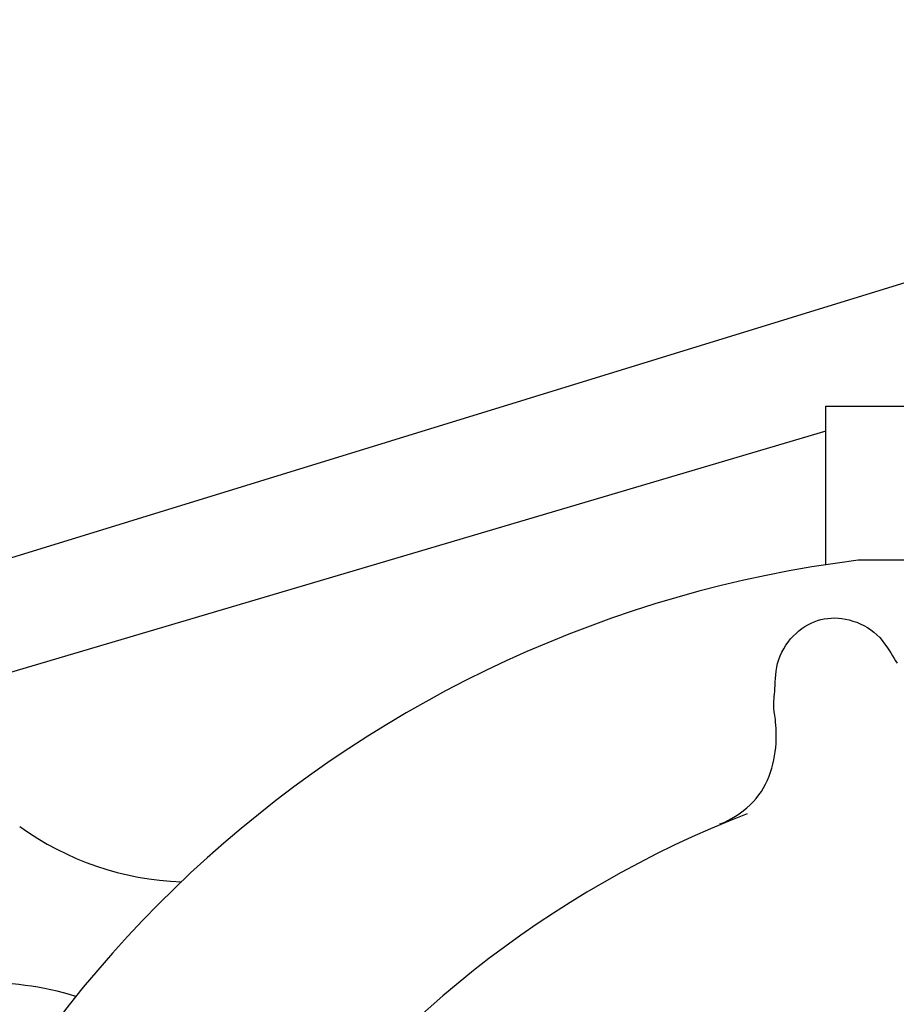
# Model space of a CAD drawing. Extents: x 0.9 to 11.8, y 2 to 7.2.
# Tile 6 of 18: x 4.487 to 4.76, y 3.486 to 3.794. Entities that reach past the tile are written whole.
import ezdxf

# ---------------------------------------------------------------- set-up
doc = ezdxf.new("R2010")
doc.units = 0
doc.header["$MEASUREMENT"] = 0
doc.layers.get('0').update_dxf_attribs({"linetype": 'CONTINUOUS'})

msp = doc.modelspace()

# ---------------------------------------------------------------- linework, layer by layer
for p, q in [((5.029526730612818, 3.793653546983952), (4.400314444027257, 3.599911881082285)), ((4.738221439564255, 3.623495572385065), (4.738221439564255, 3.673016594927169)), ((4.738221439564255, 3.673016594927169), (4.853022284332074, 3.673016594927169)), ((4.733587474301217, 3.605261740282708), (4.734593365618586, 3.605695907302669)), ((4.734593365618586, 3.605695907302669), (4.735618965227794, 3.606062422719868)), ((4.735618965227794, 3.606062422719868), (4.736662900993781, 3.606361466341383)), ((4.736662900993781, 3.606361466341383), (4.737723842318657, 3.606593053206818)), ((4.737723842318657, 3.606593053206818), (4.738800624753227, 3.606756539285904)), ((4.738800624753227, 3.606756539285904), (4.739892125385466, 3.606851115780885)), ((4.739892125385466, 3.606851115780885), (4.740997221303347, 3.606875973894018)), ((4.740997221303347, 3.606875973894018), (4.742114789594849, 3.606830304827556)), ((4.742114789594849, 3.606830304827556), (4.743243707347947, 3.60671329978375)), ((4.743243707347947, 3.60671329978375), (4.744382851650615, 3.606524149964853)), ((4.744382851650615, 3.606524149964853), (4.745531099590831, 3.606262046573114)), ((4.745531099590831, 3.606262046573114), (4.746685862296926, 3.605926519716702)), ((4.746685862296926, 3.605926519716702), (4.747838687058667, 3.605518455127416)), ((4.728901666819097, 3.602069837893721), (4.729788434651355, 3.60284496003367)), ((4.729788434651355, 3.60284496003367), (4.730701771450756, 3.603551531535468)), ((4.730701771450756, 3.603551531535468), (4.731640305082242, 3.604189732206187)), ((4.731640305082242, 3.604189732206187), (4.732602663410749, 3.604759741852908)), ((4.732602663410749, 3.604759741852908), (4.733587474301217, 3.605261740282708)), ((4.747838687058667, 3.605518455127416), (4.748979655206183, 3.60503907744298)), ((4.748979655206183, 3.60503907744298), (4.750098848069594, 3.604489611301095)), ((4.750098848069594, 3.604489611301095), (4.751186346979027, 3.603871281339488)), ((4.751186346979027, 3.603871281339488), (4.752232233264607, 3.603185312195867)), ((4.752232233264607, 3.603185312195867), (4.75322658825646, 3.602432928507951)), ((4.726445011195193, 3.599358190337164), (4.727222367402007, 3.600321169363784)), ((4.727222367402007, 3.600321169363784), (4.728043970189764, 3.601226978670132)), ((4.728043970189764, 3.601226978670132), (4.728901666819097, 3.602069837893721)), ((4.75322658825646, 3.602432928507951), (4.75415949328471, 3.60161535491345)), ((4.75415949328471, 3.60161535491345), (4.755023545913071, 3.600736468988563)), ((4.755023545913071, 3.600736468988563), (4.755821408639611, 3.599810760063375)), ((4.755821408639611, 3.599810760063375), (4.756558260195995, 3.598855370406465)), ((4.724459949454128, 3.596184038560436), (4.725055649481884, 3.597283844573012)), ((4.725055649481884, 3.597283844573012), (4.725720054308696, 3.598343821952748)), ((4.725720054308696, 3.598343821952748), (4.726445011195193, 3.599358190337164)), ((4.756558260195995, 3.598855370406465), (4.757239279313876, 3.597887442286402)), ((4.757239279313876, 3.597887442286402), (4.757869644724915, 3.596924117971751)), ((4.757869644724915, 3.596924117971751), (4.758454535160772, 3.595982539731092)), ((4.723163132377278, 3.592704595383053), (4.723507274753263, 3.593888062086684)), ((4.723507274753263, 3.593888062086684), (4.723941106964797, 3.595050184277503)), ((4.723941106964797, 3.595050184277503), (4.724459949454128, 3.596184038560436)), ((4.758454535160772, 3.595982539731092), (4.758999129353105, 3.595079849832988)), ((4.758999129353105, 3.595079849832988), (4.759508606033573, 3.594233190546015)), ((4.759508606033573, 3.594233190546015), (4.759987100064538, 3.593455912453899)), ((4.759987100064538, 3.593455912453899), (4.760434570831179, 3.592746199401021)), ((4.722562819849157, 3.589145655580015), (4.722703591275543, 3.590320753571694)), ((4.722703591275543, 3.590320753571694), (4.722899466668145, 3.59151127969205)), ((4.722899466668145, 3.59151127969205), (4.723163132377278, 3.592704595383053)), ((4.722395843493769, 3.586892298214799), (4.722464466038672, 3.587998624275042)), ((4.722464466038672, 3.587998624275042), (4.722562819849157, 3.589145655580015)), ((4.722244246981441, 3.583940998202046), (4.722297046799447, 3.58485231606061)), ((4.722297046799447, 3.58485231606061), (4.722344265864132, 3.585839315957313)), ((4.722344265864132, 3.585839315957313), (4.722395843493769, 3.586892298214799)), ((4.722025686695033, 3.580982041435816), (4.722073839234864, 3.58162882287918)), ((4.722073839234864, 3.58162882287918), (4.722128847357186, 3.582334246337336)), ((4.722128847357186, 3.582334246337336), (4.722186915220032, 3.583103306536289)), ((4.722186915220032, 3.583103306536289), (4.722244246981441, 3.583940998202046)), ((4.721960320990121, 3.579343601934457), (4.721965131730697, 3.579844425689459)), ((4.721976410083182, 3.578879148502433), (4.721960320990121, 3.579343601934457)), ((4.721965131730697, 3.579844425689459), (4.721988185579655, 3.580388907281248)), ((4.722011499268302, 3.578434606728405), (4.721976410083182, 3.578879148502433)), ((4.721988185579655, 3.580388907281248), (4.722025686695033, 3.580982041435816)), ((4.722062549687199, 3.577991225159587), (4.722011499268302, 3.578434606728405)), ((4.722126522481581, 3.577530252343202), (4.722062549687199, 3.577991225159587)), ((4.722200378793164, 3.577032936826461), (4.722126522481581, 3.577530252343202)), ((4.72228107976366, 3.576480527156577), (4.722200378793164, 3.577032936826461)), ((4.722365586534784, 3.57585427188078), (4.72228107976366, 3.576480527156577)), ((4.722450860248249, 3.575135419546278), (4.722365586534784, 3.57585427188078)), ((4.722533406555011, 3.574310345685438), (4.722450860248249, 3.575135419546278)), ((4.722607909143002, 3.573385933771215), (4.722533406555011, 3.574310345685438)), ((4.72266859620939, 3.572374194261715), (4.722607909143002, 3.573385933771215)), ((4.722709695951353, 3.571287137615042), (4.72266859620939, 3.572374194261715)), ((4.722657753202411, 3.567694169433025), (4.722710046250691, 3.568935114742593)), ((4.722725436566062, 3.5701367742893), (4.722709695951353, 3.571287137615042)), ((4.722710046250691, 3.568935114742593), (4.722725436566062, 3.5701367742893)), ((4.722420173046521, 3.565141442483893), (4.722562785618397, 3.566425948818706)), ((4.722562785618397, 3.566425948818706), (4.722657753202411, 3.567694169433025)), ((4.721985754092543, 3.562550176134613), (4.722228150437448, 3.563847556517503)), ((4.722228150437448, 3.563847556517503), (4.722420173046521, 3.565141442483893)), ((4.720946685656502, 3.5586959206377), (4.721345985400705, 3.559968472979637)), ((4.721345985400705, 3.559968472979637), (4.721692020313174, 3.561255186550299)), ((4.721692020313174, 3.561255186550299), (4.721985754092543, 3.562550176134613)), ((4.719984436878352, 3.556216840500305), (4.720493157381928, 3.557443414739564)), ((4.720493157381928, 3.557443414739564), (4.720946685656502, 3.5586959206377)), ((4.718103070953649, 3.552727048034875), (4.718793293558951, 3.553857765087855)), ((4.718793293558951, 3.553857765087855), (4.719419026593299, 3.555021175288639)), ((4.719419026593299, 3.555021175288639), (4.719984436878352, 3.556216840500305)), ((4.715603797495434, 3.549535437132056), (4.716512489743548, 3.550565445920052)), ((4.716512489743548, 3.550565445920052), (4.717344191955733, 3.551629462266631)), ((4.717344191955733, 3.551629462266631), (4.718103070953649, 3.552727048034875)), ((4.71238153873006, 3.546656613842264), (4.713538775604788, 3.547579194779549)), ((4.713538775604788, 3.547579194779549), (4.714613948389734, 3.548539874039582)), ((4.714613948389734, 3.548539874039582), (4.715603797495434, 3.549535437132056)), ((4.707665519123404, 3.543661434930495), (4.708776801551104, 3.544271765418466)), ((4.708776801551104, 3.544271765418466), (4.709960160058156, 3.544985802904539)), ((4.709960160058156, 3.544985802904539), (4.711175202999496, 3.545786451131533)), ((4.711175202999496, 3.545786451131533), (4.71238153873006, 3.546656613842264)), ((4.705168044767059, 3.542623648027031), (4.705820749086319, 3.542820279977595)), ((4.705820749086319, 3.542820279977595), (4.706666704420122, 3.543171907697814)), ((4.706666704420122, 3.543171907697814), (4.707665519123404, 3.543661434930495))]:
    msp.add_line(p, q)
for points in [[(4.738221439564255, 3.665205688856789), (4.407571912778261, 3.567367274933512)], [(4.839278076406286, 3.62490614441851), (4.748313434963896, 3.62490614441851)]]:
    msp.add_lwpolyline(points)
for centre, radius, start, end in [((4.795007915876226, 3.254021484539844), 0.3738125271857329, 97.17579913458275, 236.3132231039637), ((4.833029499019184, 3.238409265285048), 0.3297297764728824, 111.2203145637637, 145.5964775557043), ((4.54009417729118, 3.615886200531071), 0.09140625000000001, 234.1358076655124, 268.0699802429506), ((4.476739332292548, 3.40151476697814), 0.09140625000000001, 72.60090684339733, 92.93539686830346)]:
    msp.add_arc(centre, radius, start, end)

doc.saveas('drawing.dxf')
